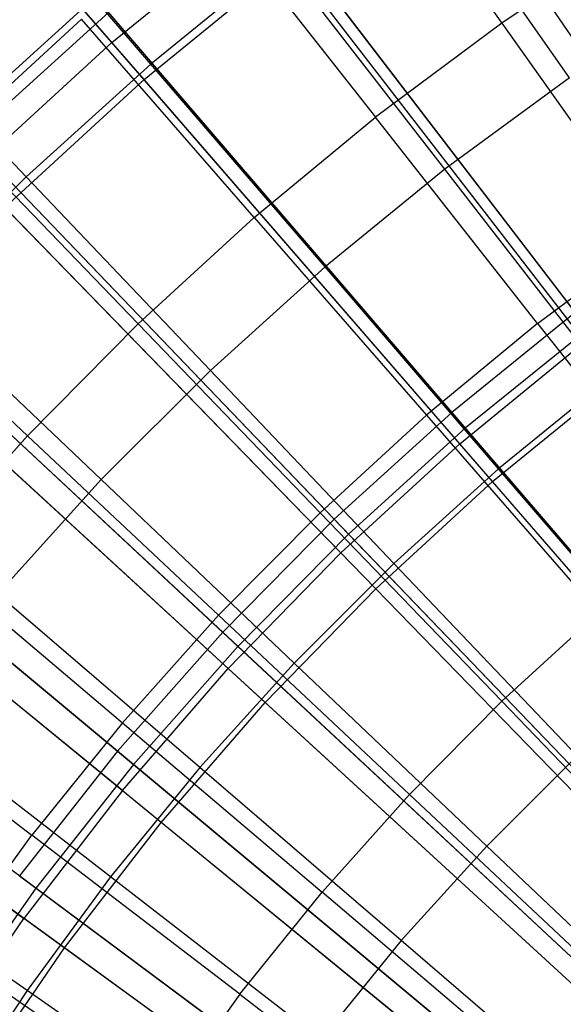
# Model space of a CAD drawing. Extents: x 0.1 to 12.1, y -6 to 6.
# Tile 131 of 256: x 4.741 to 5.054, y 0.907 to 1.474. Entities that reach past the tile are written whole.
import ezdxf

# ---------------------------------------------------------------- set-up
doc = ezdxf.new("R2010")
doc.units = 0
doc.header["$LTSCALE"] = 2.54
doc.layers.get('0').update_dxf_attribs({"linetype": 'CONTINUOUS'})

# ---------------------------------------------------------------- blocks, each defined once
blk = doc.blocks.new('DROPS_COLOR_B-11195_STL')
at = {"color": 0}
for p, q in [((4.7944, 1.46058, 13.16251), (4.59867, 1.68646, 13.03183)), ((4.7944, 1.46058, 13.16251), (4.59867, 1.68646, 13.03183)), ((4.81295, 1.43917, 2.21277), (4.61678, 1.66556, 2.3419)), ((4.81295, 1.43917, 2.21277), (4.61678, 1.66556, 2.3419)), ((4.93141, 1.5952, 13.48847), (5.01877, 1.47172, 13.55036)), ((4.93141, 1.5952, 13.48847), (5.01877, 1.47172, 13.55036)), ((5.14167, 1.34301, 13.27646), (4.96915, 1.59532, 13.16251)), ((5.14167, 1.34301, 13.27646), (4.96915, 1.59532, 13.16251)), ((5.15799, 1.31915, 2.1004), (4.98513, 1.57194, 2.21277)), ((5.15799, 1.31915, 2.1004), (4.98513, 1.57194, 2.21277)), ((4.81693, 1.44805, 13.42089), (4.71651, 1.56502, 13.35397)), ((4.81693, 1.44805, 13.42089), (4.71651, 1.56502, 13.35397)), ((5.05767, 1.44013, 13.48337), (4.9698, 1.56638, 13.42089)), ((5.05767, 1.44013, 13.48337), (4.9698, 1.56638, 13.42089)), ((4.85269, 1.53648, 13.48847), (4.94614, 1.41755, 13.55036)), ((4.85269, 1.53648, 13.48847), (4.94614, 1.41755, 13.55036)), ((4.7944, 1.46058, 13.16251), (4.87985, 1.53044, 13.16251)), ((4.7944, 1.46058, 13.16251), (4.87985, 1.53044, 13.16251)), ((5.0665, 1.2884, 13.27646), (4.87985, 1.53044, 13.16251)), ((5.0665, 1.2884, 13.27646), (4.87985, 1.53044, 13.16251)), ((5.09403, 1.52218, 13.55036), (5.01877, 1.47172, 13.55036)), ((5.09403, 1.52218, 13.55036), (5.01877, 1.47172, 13.55036)), ((4.81295, 1.43917, 2.21277), (4.89715, 1.50801, 2.21277)), ((4.81295, 1.43917, 2.21277), (4.89715, 1.50801, 2.21277)), ((4.89187, 1.50915, 13.42089), (4.81693, 1.44805, 13.42089)), ((4.89187, 1.50915, 13.42089), (4.81693, 1.44805, 13.42089)), ((4.98602, 1.38752, 13.48337), (4.89187, 1.50915, 13.42089)), ((4.98602, 1.38752, 13.48337), (4.89187, 1.50915, 13.42089)), ((5.08415, 1.2655, 2.1004), (4.89715, 1.50801, 2.21277)), ((5.08415, 1.2655, 2.1004), (4.89715, 1.50801, 2.21277)), ((4.74518, 1.38323, 13.42089), (4.63897, 1.49497, 13.35397)), ((4.74518, 1.38323, 13.42089), (4.63897, 1.49497, 13.35397)), ((4.70458, 1.40755, 13.48847), (4.77701, 1.47387, 13.48847)), ((4.70458, 1.40755, 13.48847), (4.77701, 1.47387, 13.48847)), ((4.87632, 1.35979, 13.55036), (4.77701, 1.47387, 13.48847)), ((4.87632, 1.35979, 13.55036), (4.77701, 1.47387, 13.48847)), ((5.01877, 1.47172, 13.55036), (4.94614, 1.41755, 13.55036)), ((5.01877, 1.47172, 13.55036), (4.94614, 1.41755, 13.55036)), ((5.01877, 1.47172, 13.55036), (5.10597, 1.34848, 13.60807)), ((5.01877, 1.47172, 13.55036), (5.10597, 1.34848, 13.60807)), ((4.71309, 1.38594, 13.16251), (4.7944, 1.46058, 13.16251)), ((4.71309, 1.38594, 13.16251), (4.7944, 1.46058, 13.16251)), ((4.99456, 1.22958, 13.27646), (4.7944, 1.46058, 13.16251)), ((4.99456, 1.22958, 13.27646), (4.7944, 1.46058, 13.16251)), ((4.81693, 1.44805, 13.42089), (4.74518, 1.38323, 13.42089)), ((4.81693, 1.44805, 13.42089), (4.74518, 1.38323, 13.42089)), ((4.91712, 1.33134, 13.48337), (4.81693, 1.44805, 13.42089)), ((4.91712, 1.33134, 13.48337), (4.81693, 1.44805, 13.42089)), ((5.05767, 1.44013, 13.48337), (4.98602, 1.38752, 13.48337)), ((5.05767, 1.44013, 13.48337), (4.98602, 1.38752, 13.48337)), ((4.73283, 1.36563, 2.21277), (4.81295, 1.43917, 2.21277)), ((4.73283, 1.36563, 2.21277), (4.81295, 1.43917, 2.21277)), ((5.0135, 1.20773, 2.1004), (4.81295, 1.43917, 2.21277)), ((5.0135, 1.20773, 2.1004), (4.81295, 1.43917, 2.21277)), ((4.87632, 1.35979, 13.55036), (4.94614, 1.41755, 13.55036)), ((4.87632, 1.35979, 13.55036), (4.94614, 1.41755, 13.55036)), ((5.03942, 1.29884, 13.60807), (4.94614, 1.41755, 13.55036)), ((5.03942, 1.29884, 13.60807), (4.94614, 1.41755, 13.55036)), ((4.70458, 1.40755, 13.48847), (4.8095, 1.2986, 13.55036)), ((4.70458, 1.40755, 13.48847), (4.8095, 1.2986, 13.55036)), ((4.74518, 1.38323, 13.42089), (4.67681, 1.31486, 13.42089)), ((4.74518, 1.38323, 13.42089), (4.67681, 1.31486, 13.42089)), ((4.92611, 1.16675, 13.27646), (4.71309, 1.38594, 13.16251)), ((4.92611, 1.16675, 13.27646), (4.71309, 1.38594, 13.16251)), ((4.85116, 1.27174, 13.48337), (4.74518, 1.38323, 13.42089)), ((4.85116, 1.27174, 13.48337), (4.74518, 1.38323, 13.42089)), ((4.98602, 1.38752, 13.48337), (4.91712, 1.33134, 13.48337)), ((4.98602, 1.38752, 13.48337), (4.91712, 1.33134, 13.48337)), ((5.07984, 1.26632, 13.54139), (4.98602, 1.38752, 13.48337)), ((5.07984, 1.26632, 13.54139), (4.98602, 1.38752, 13.48337)), ((4.94625, 1.14602, 2.1004), (4.73283, 1.36563, 2.21277)), ((4.94625, 1.14602, 2.1004), (4.73283, 1.36563, 2.21277)), ((4.87632, 1.35979, 13.55036), (4.8095, 1.2986, 13.55036)), ((4.87632, 1.35979, 13.55036), (4.8095, 1.2986, 13.55036)), ((4.87632, 1.35979, 13.55036), (4.97545, 1.24592, 13.60807)), ((4.87632, 1.35979, 13.55036), (4.97545, 1.24592, 13.60807)), ((5.03942, 1.29884, 13.60807), (5.10597, 1.34848, 13.60807)), ((5.03942, 1.29884, 13.60807), (5.10597, 1.34848, 13.60807)), ((4.63557, 1.33766, 13.48847), (4.74583, 1.23413, 13.55036)), ((4.63557, 1.33766, 13.48847), (4.74583, 1.23413, 13.55036)), ((4.91712, 1.33134, 13.48337), (4.85116, 1.27174, 13.48337)), ((4.91712, 1.33134, 13.48337), (4.85116, 1.27174, 13.48337)), ((5.01696, 1.21505, 13.54139), (4.91712, 1.33134, 13.48337)), ((5.01696, 1.21505, 13.54139), (4.91712, 1.33134, 13.48337)), ((4.7883, 1.20888, 13.48337), (4.67681, 1.31486, 13.42089)), ((4.7883, 1.20888, 13.48337), (4.67681, 1.31486, 13.42089)), ((4.86135, 1.10011, 13.27646), (4.63616, 1.30679, 13.16251)), ((4.86135, 1.10011, 13.27646), (4.63616, 1.30679, 13.16251)), ((4.8095, 1.2986, 13.55036), (4.74583, 1.23413, 13.55036)), ((4.8095, 1.2986, 13.55036), (4.74583, 1.23413, 13.55036)), ((4.8095, 1.2986, 13.55036), (4.91422, 1.18985, 13.60807)), ((4.8095, 1.2986, 13.55036), (4.91422, 1.18985, 13.60807)), ((5.03942, 1.29884, 13.60807), (4.97545, 1.24592, 13.60807)), ((5.03942, 1.29884, 13.60807), (4.97545, 1.24592, 13.60807)), ((5.03942, 1.29884, 13.60807), (5.13251, 1.18038, 13.66163)), ((5.03942, 1.29884, 13.60807), (5.13251, 1.18038, 13.66163)), ((4.88265, 1.08057, 2.1004), (4.65703, 1.28764, 2.21277)), ((4.88265, 1.08057, 2.1004), (4.65703, 1.28764, 2.21277)), ((4.99456, 1.22958, 13.27646), (5.0665, 1.2884, 13.27646)), ((4.99456, 1.22958, 13.27646), (5.0665, 1.2884, 13.27646)), ((4.85116, 1.27174, 13.48337), (4.7883, 1.20888, 13.48337)), ((4.85116, 1.27174, 13.48337), (4.7883, 1.20888, 13.48337)), ((4.95675, 1.16066, 13.54139), (4.85116, 1.27174, 13.48337)), ((4.95675, 1.16066, 13.54139), (4.85116, 1.27174, 13.48337)), ((5.0135, 1.20773, 2.1004), (5.08415, 1.2655, 2.1004)), ((5.0135, 1.20773, 2.1004), (5.08415, 1.2655, 2.1004)), ((5.07984, 1.26632, 13.54139), (5.01696, 1.21505, 13.54139)), ((5.07984, 1.26632, 13.54139), (5.01696, 1.21505, 13.54139)), ((4.97545, 1.24592, 13.60807), (4.91422, 1.18985, 13.60807)), ((4.97545, 1.24592, 13.60807), (4.91422, 1.18985, 13.60807)), ((4.97545, 1.24592, 13.60807), (5.07437, 1.13228, 13.66163)), ((4.97545, 1.24592, 13.60807), (5.07437, 1.13228, 13.66163)), ((4.68548, 1.16653, 13.55036), (4.74583, 1.23413, 13.55036)), ((4.68548, 1.16653, 13.55036), (4.74583, 1.23413, 13.55036)), ((4.85588, 1.13078, 13.60807), (4.74583, 1.23413, 13.55036)), ((4.85588, 1.13078, 13.60807), (4.74583, 1.23413, 13.55036)), ((4.92611, 1.16675, 13.27646), (4.99456, 1.22958, 13.27646)), ((4.92611, 1.16675, 13.27646), (4.99456, 1.22958, 13.27646)), ((5.19854, 0.99417, 13.37336), (4.99456, 1.22958, 13.27646)), ((5.19854, 0.99417, 13.37336), (4.99456, 1.22958, 13.27646)), ((4.8005, 1.02989, 13.27646), (4.56388, 1.22337, 13.16251)), ((4.8005, 1.02989, 13.27646), (4.56388, 1.22337, 13.16251)), ((5.01696, 1.21505, 13.54139), (4.95675, 1.16066, 13.54139)), ((5.01696, 1.21505, 13.54139), (4.95675, 1.16066, 13.54139)), ((5.11652, 1.09906, 13.59504), (5.01696, 1.21505, 13.54139)), ((5.11652, 1.09906, 13.59504), (5.01696, 1.21505, 13.54139)), ((4.7883, 1.20888, 13.48337), (4.7287, 1.14292, 13.48337)), ((4.7883, 1.20888, 13.48337), (4.7287, 1.14292, 13.48337)), ((4.89938, 1.10328, 13.54139), (4.7883, 1.20888, 13.48337)), ((4.89938, 1.10328, 13.54139), (4.7883, 1.20888, 13.48337)), ((4.94625, 1.14602, 2.1004), (5.0135, 1.20773, 2.1004)), ((4.94625, 1.14602, 2.1004), (5.0135, 1.20773, 2.1004)), ((5.2178, 0.97195, 2.00512), (5.0135, 1.20773, 2.1004)), ((5.2178, 0.97195, 2.00512), (5.0135, 1.20773, 2.1004)), ((4.82288, 1.01159, 2.1004), (4.58581, 1.20544, 2.21277)), ((4.82288, 1.01159, 2.1004), (4.58581, 1.20544, 2.21277)), ((4.85588, 1.13078, 13.60807), (4.91422, 1.18985, 13.60807)), ((4.85588, 1.13078, 13.60807), (4.91422, 1.18985, 13.60807)), ((5.01873, 1.08133, 13.66163), (4.91422, 1.18985, 13.60807)), ((5.01873, 1.08133, 13.66163), (4.91422, 1.18985, 13.60807)), ((4.68548, 1.16653, 13.55036), (4.80059, 1.06885, 13.60807)), ((4.68548, 1.16653, 13.55036), (4.80059, 1.06885, 13.60807)), ((4.86135, 1.10011, 13.27646), (4.92611, 1.16675, 13.27646)), ((4.86135, 1.10011, 13.27646), (4.92611, 1.16675, 13.27646)), ((5.14319, 0.94337, 13.37336), (4.92611, 1.16675, 13.27646)), ((5.14319, 0.94337, 13.37336), (4.92611, 1.16675, 13.27646)), ((4.95675, 1.16066, 13.54139), (4.89938, 1.10328, 13.54139)), ((4.95675, 1.16066, 13.54139), (4.89938, 1.10328, 13.54139)), ((5.06207, 1.04986, 13.59504), (4.95675, 1.16066, 13.54139)), ((5.06207, 1.04986, 13.59504), (4.95675, 1.16066, 13.54139)), ((4.88265, 1.08057, 2.1004), (4.94625, 1.14602, 2.1004)), ((4.88265, 1.08057, 2.1004), (4.94625, 1.14602, 2.1004)), ((5.16369, 0.92228, 2.00512), (4.94625, 1.14602, 2.1004)), ((5.16369, 0.92228, 2.00512), (4.94625, 1.14602, 2.1004)), ((4.84499, 1.04308, 13.54139), (4.7287, 1.14292, 13.48337)), ((4.84499, 1.04308, 13.54139), (4.7287, 1.14292, 13.48337)), ((4.49648, 1.13596, 13.16251), (4.74376, 0.95631, 13.27646)), ((4.49648, 1.13596, 13.16251), (4.74376, 0.95631, 13.27646)), ((4.85588, 1.13078, 13.60807), (4.80059, 1.06885, 13.60807)), ((4.85588, 1.13078, 13.60807), (4.80059, 1.06885, 13.60807)), ((4.85588, 1.13078, 13.60807), (4.96571, 1.02764, 13.66163)), ((4.85588, 1.13078, 13.60807), (4.96571, 1.02764, 13.66163)), ((5.01873, 1.08133, 13.66163), (5.07437, 1.13228, 13.66163)), ((5.01873, 1.08133, 13.66163), (5.07437, 1.13228, 13.66163)), ((4.76715, 0.93931, 2.1004), (4.51939, 1.11932, 2.21277)), ((4.76715, 0.93931, 2.1004), (4.51939, 1.11932, 2.21277)), ((4.8005, 1.02989, 13.27646), (4.86135, 1.10011, 13.27646)), ((4.8005, 1.02989, 13.27646), (4.86135, 1.10011, 13.27646)), ((4.89938, 1.10328, 13.54139), (4.84499, 1.04308, 13.54139)), ((4.89938, 1.10328, 13.54139), (4.84499, 1.04308, 13.54139)), ((5.09083, 0.8895, 13.37336), (4.86135, 1.10011, 13.27646)), ((5.09083, 0.8895, 13.37336), (4.86135, 1.10011, 13.27646)), ((5.01017, 0.99797, 13.59504), (4.89938, 1.10328, 13.54139)), ((5.01017, 0.99797, 13.59504), (4.89938, 1.10328, 13.54139)), ((4.6286, 1.096, 13.55036), (4.74847, 1.00422, 13.60807)), ((4.6286, 1.096, 13.55036), (4.74847, 1.00422, 13.60807)), ((4.82288, 1.01159, 2.1004), (4.88265, 1.08057, 2.1004)), ((4.82288, 1.01159, 2.1004), (4.88265, 1.08057, 2.1004)), ((5.1125, 0.86961, 2.00512), (4.88265, 1.08057, 2.1004)), ((5.1125, 0.86961, 2.00512), (4.88265, 1.08057, 2.1004)), ((5.01873, 1.08133, 13.66163), (4.96571, 1.02764, 13.66163)), ((5.01873, 1.08133, 13.66163), (4.96571, 1.02764, 13.66163)), ((5.01873, 1.08133, 13.66163), (5.12301, 0.97303, 13.71107)), ((5.01873, 1.08133, 13.66163), (5.12301, 0.97303, 13.71107)), ((4.79372, 0.9802, 13.54139), (4.67252, 1.07402, 13.48337)), ((4.79372, 0.9802, 13.54139), (4.67252, 1.07402, 13.48337)), ((4.80059, 1.06885, 13.60807), (4.74847, 1.00422, 13.60807)), ((4.80059, 1.06885, 13.60807), (4.74847, 1.00422, 13.60807)), ((4.80059, 1.06885, 13.60807), (4.91546, 0.97136, 13.66163)), ((4.80059, 1.06885, 13.60807), (4.91546, 0.97136, 13.66163)), ((5.06207, 1.04986, 13.59504), (5.01017, 0.99797, 13.59504)), ((5.06207, 1.04986, 13.59504), (5.01017, 0.99797, 13.59504)), ((4.84499, 1.04308, 13.54139), (4.79372, 0.9802, 13.54139)), ((4.84499, 1.04308, 13.54139), (4.79372, 0.9802, 13.54139)), ((4.96097, 0.94351, 13.59504), (4.84499, 1.04308, 13.54139)), ((4.96097, 0.94351, 13.59504), (4.84499, 1.04308, 13.54139)), ((4.8005, 1.02989, 13.27646), (4.74376, 0.95631, 13.27646)), ((4.8005, 1.02989, 13.27646), (4.74376, 0.95631, 13.27646)), ((4.8005, 1.02989, 13.27646), (5.04163, 0.83272, 13.37336)), ((4.8005, 1.02989, 13.27646), (5.04163, 0.83272, 13.37336)), ((4.96571, 1.02764, 13.66163), (4.91546, 0.97136, 13.66163)), ((4.96571, 1.02764, 13.66163), (4.91546, 0.97136, 13.66163)), ((4.96571, 1.02764, 13.66163), (5.07531, 0.92472, 13.71107)), ((4.96571, 1.02764, 13.66163), (5.07531, 0.92472, 13.71107)), ((4.76715, 0.93931, 2.1004), (4.82288, 1.01159, 2.1004)), ((4.76715, 0.93931, 2.1004), (4.82288, 1.01159, 2.1004)), ((5.0644, 0.8141, 2.00512), (4.82288, 1.01159, 2.1004)), ((5.0644, 0.8141, 2.00512), (4.82288, 1.01159, 2.1004)), ((4.69967, 0.93705, 13.60807), (4.74847, 1.00422, 13.60807)), ((4.69967, 0.93705, 13.60807), (4.74847, 1.00422, 13.60807)), ((4.8681, 0.91262, 13.66163), (4.74847, 1.00422, 13.60807)), ((4.8681, 0.91262, 13.66163), (4.74847, 1.00422, 13.60807)), ((4.7457, 0.91481, 13.54139), (4.6199, 1.00236, 13.48337)), ((4.7457, 0.91481, 13.54139), (4.6199, 1.00236, 13.48337)), ((5.01017, 0.99797, 13.59504), (4.96097, 0.94351, 13.59504)), ((5.01017, 0.99797, 13.59504), (4.96097, 0.94351, 13.59504)), ((5.1207, 0.8929, 13.64441), (5.01017, 0.99797, 13.59504)), ((5.1207, 0.8929, 13.64441), (5.01017, 0.99797, 13.59504)), ((4.79372, 0.9802, 13.54139), (4.7457, 0.91481, 13.54139)), ((4.79372, 0.9802, 13.54139), (4.7457, 0.91481, 13.54139)), ((4.9146, 0.88664, 13.59504), (4.79372, 0.9802, 13.54139)), ((4.9146, 0.88664, 13.59504), (4.79372, 0.9802, 13.54139)), ((4.8681, 0.91262, 13.66163), (4.91546, 0.97136, 13.66163)), ((4.8681, 0.91262, 13.66163), (4.91546, 0.97136, 13.66163)), ((5.03009, 0.87408, 13.71107), (4.91546, 0.97136, 13.66163)), ((5.03009, 0.87408, 13.71107), (4.91546, 0.97136, 13.66163)), ((4.69131, 0.8796, 13.27646), (4.74376, 0.95631, 13.27646)), ((4.69131, 0.8796, 13.27646), (4.74376, 0.95631, 13.27646)), ((4.99575, 0.77322, 13.37336), (4.74376, 0.95631, 13.27646)), ((4.99575, 0.77322, 13.37336), (4.74376, 0.95631, 13.27646)), ((4.96097, 0.94351, 13.59504), (4.9146, 0.88664, 13.59504)), ((4.96097, 0.94351, 13.59504), (4.9146, 0.88664, 13.59504)), ((5.07668, 0.84418, 13.64441), (4.96097, 0.94351, 13.59504)), ((5.07668, 0.84418, 13.64441), (4.96097, 0.94351, 13.59504)), ((4.69967, 0.93705, 13.60807), (4.82375, 0.85158, 13.66163)), ((4.69967, 0.93705, 13.60807), (4.82375, 0.85158, 13.66163)), ((4.71563, 0.86397, 2.1004), (4.76715, 0.93931, 2.1004)), ((4.71563, 0.86397, 2.1004), (4.76715, 0.93931, 2.1004)), ((5.01954, 0.75594, 2.00512), (4.76715, 0.93931, 2.1004)), ((5.01954, 0.75594, 2.00512), (4.76715, 0.93931, 2.1004)), ((4.7457, 0.91481, 13.54139), (4.70105, 0.84706, 13.54139)), ((4.7457, 0.91481, 13.54139), (4.70105, 0.84706, 13.54139)), ((4.87116, 0.82748, 13.59504), (4.7457, 0.91481, 13.54139)), ((4.87116, 0.82748, 13.59504), (4.7457, 0.91481, 13.54139)), ((4.8681, 0.91262, 13.66163), (4.82375, 0.85158, 13.66163)), ((4.8681, 0.91262, 13.66163), (4.82375, 0.85158, 13.66163)), ((4.8681, 0.91262, 13.66163), (4.98747, 0.82123, 13.71107)), ((4.8681, 0.91262, 13.66163), (4.98747, 0.82123, 13.71107))]:
    blk.add_line(p, q, dxfattribs=at)
blk = doc.blocks.new('GROUP_1')
at = {"color": 0}
for p, q in [((4.80945, 7.5526, 11.6713), (5.00103, 7.30232, 11.77053)), ((4.80945, 7.5526, 11.6713), (5.00103, 7.30232, 11.77053)), ((5.00826, 7.29288, 0.2261), (4.81655, 7.54332, 0.32467)), ((5.00826, 7.29288, 0.2261), (4.81655, 7.54332, 0.32467)), ((4.72485, 7.48403, 11.6713), (4.6442, 7.41087, 11.6713)), ((4.72485, 7.48403, 11.6713), (4.6442, 7.41087, 11.6713)), ((4.72485, 7.48403, 11.6713), (4.93005, 7.24479, 11.77053)), ((4.72485, 7.48403, 11.6713), (4.93005, 7.24479, 11.77053)), ((4.73246, 7.47516, 0.32467), (4.65229, 7.40243, 0.32467)), ((4.73246, 7.47516, 0.32467), (4.65229, 7.40243, 0.32467)), ((4.93779, 7.23576, 0.2261), (4.73246, 7.47516, 0.32467)), ((4.93779, 7.23576, 0.2261), (4.73246, 7.47516, 0.32467)), ((4.6442, 7.41087, 11.6713), (4.86237, 7.1834, 11.77053)), ((4.6442, 7.41087, 11.6713), (4.86237, 7.1834, 11.77053)), ((4.87061, 7.17482, 0.2261), (4.65229, 7.40243, 0.32467)), ((4.87061, 7.17482, 0.2261), (4.65229, 7.40243, 0.32467)), ((4.56774, 7.33333, 11.6713), (4.79821, 7.11834, 11.77053)), ((4.56774, 7.33333, 11.6713), (4.79821, 7.11834, 11.77053)), ((4.80691, 7.11023, 0.2261), (4.57628, 7.32536, 0.32467)), ((4.80691, 7.11023, 0.2261), (4.57628, 7.32536, 0.32467)), ((5.00103, 7.30232, 11.77053), (4.93005, 7.24479, 11.77053)), ((5.00103, 7.30232, 11.77053), (4.93005, 7.24479, 11.77053)), ((5.00826, 7.29288, 0.2261), (4.93779, 7.23576, 0.2261)), ((5.00826, 7.29288, 0.2261), (4.93779, 7.23576, 0.2261)), ((4.4957, 7.25167, 11.6713), (4.73777, 7.04982, 11.77053)), ((4.4957, 7.25167, 11.6713), (4.73777, 7.04982, 11.77053)), ((4.74691, 7.0422, 0.2261), (4.50468, 7.24418, 0.32467)), ((4.74691, 7.0422, 0.2261), (4.50468, 7.24418, 0.32467)), ((4.93005, 7.24479, 11.77053), (4.86237, 7.1834, 11.77053)), ((4.93005, 7.24479, 11.77053), (4.86237, 7.1834, 11.77053)), ((4.93005, 7.24479, 11.77053), (5.13849, 7.00176, 11.85225)), ((4.93005, 7.24479, 11.77053), (5.13849, 7.00176, 11.85225)), ((4.93779, 7.23576, 0.2261), (4.87061, 7.17482, 0.2261)), ((4.93779, 7.23576, 0.2261), (4.87061, 7.17482, 0.2261)), ((5.14634, 6.99261, 0.14503), (4.93779, 7.23576, 0.2261)), ((5.14634, 6.99261, 0.14503), (4.93779, 7.23576, 0.2261)), ((4.86237, 7.1834, 11.77053), (4.79821, 7.11834, 11.77053)), ((4.86237, 7.1834, 11.77053), (4.79821, 7.11834, 11.77053)), ((4.86237, 7.1834, 11.77053), (5.084, 6.95233, 11.85225)), ((4.86237, 7.1834, 11.77053), (5.084, 6.95233, 11.85225)), ((4.87061, 7.17482, 0.2261), (4.80691, 7.11023, 0.2261)), ((4.87061, 7.17482, 0.2261), (4.80691, 7.11023, 0.2261)), ((5.09235, 6.94363, 0.14503), (4.87061, 7.17482, 0.2261)), ((5.09235, 6.94363, 0.14503), (4.87061, 7.17482, 0.2261)), ((4.69077, 6.97095, 0.2261), (4.43769, 7.15916, 0.32467)), ((4.69077, 6.97095, 0.2261), (4.43769, 7.15916, 0.32467)), ((4.79821, 7.11834, 11.77053), (4.73777, 7.04982, 11.77053)), ((4.79821, 7.11834, 11.77053), (4.73777, 7.04982, 11.77053)), ((4.79821, 7.11834, 11.77053), (5.03234, 6.89995, 11.85225)), ((4.79821, 7.11834, 11.77053), (5.03234, 6.89995, 11.85225)), ((4.80691, 7.11023, 0.2261), (4.74691, 7.0422, 0.2261)), ((4.80691, 7.11023, 0.2261), (4.74691, 7.0422, 0.2261)), ((5.04116, 6.89172, 0.14503), (4.80691, 7.11023, 0.2261)), ((5.04116, 6.89172, 0.14503), (4.80691, 7.11023, 0.2261)), ((4.73777, 7.04982, 11.77053), (4.68123, 6.97805, 11.77053)), ((4.73777, 7.04982, 11.77053), (4.68123, 6.97805, 11.77053)), ((4.73777, 7.04982, 11.77053), (4.98367, 6.84478, 11.85225)), ((4.73777, 7.04982, 11.77053), (4.98367, 6.84478, 11.85225)), ((4.74691, 7.0422, 0.2261), (4.69077, 6.97095, 0.2261)), ((4.74691, 7.0422, 0.2261), (4.69077, 6.97095, 0.2261)), ((4.99293, 6.83705, 0.14503), (4.74691, 7.0422, 0.2261)), ((4.99293, 6.83705, 0.14503), (4.74691, 7.0422, 0.2261)), ((4.68123, 6.97805, 11.77053), (4.93814, 6.78699, 11.85225)), ((4.68123, 6.97805, 11.77053), (4.93814, 6.78699, 11.85225)), ((4.69077, 6.97095, 0.2261), (4.63869, 6.89668, 0.2261)), ((4.69077, 6.97095, 0.2261), (4.63869, 6.89668, 0.2261)), ((4.94782, 6.77979, 0.14503), (4.69077, 6.97095, 0.2261)), ((4.94782, 6.77979, 0.14503), (4.69077, 6.97095, 0.2261))]:
    blk.add_line(p, q, dxfattribs=at)
blk.add_blockref('DROPS_COLOR_B-11195_STL', (-0.06, 5.99731, -1.7), dxfattribs=at)

msp = doc.modelspace()

# ---------------------------------------------------------------- block references
at = {"color": 0}
msp.add_blockref('GROUP_1', (0.06, -5.99731, 1.7), dxfattribs=at)

doc.saveas('drawing.dxf')
